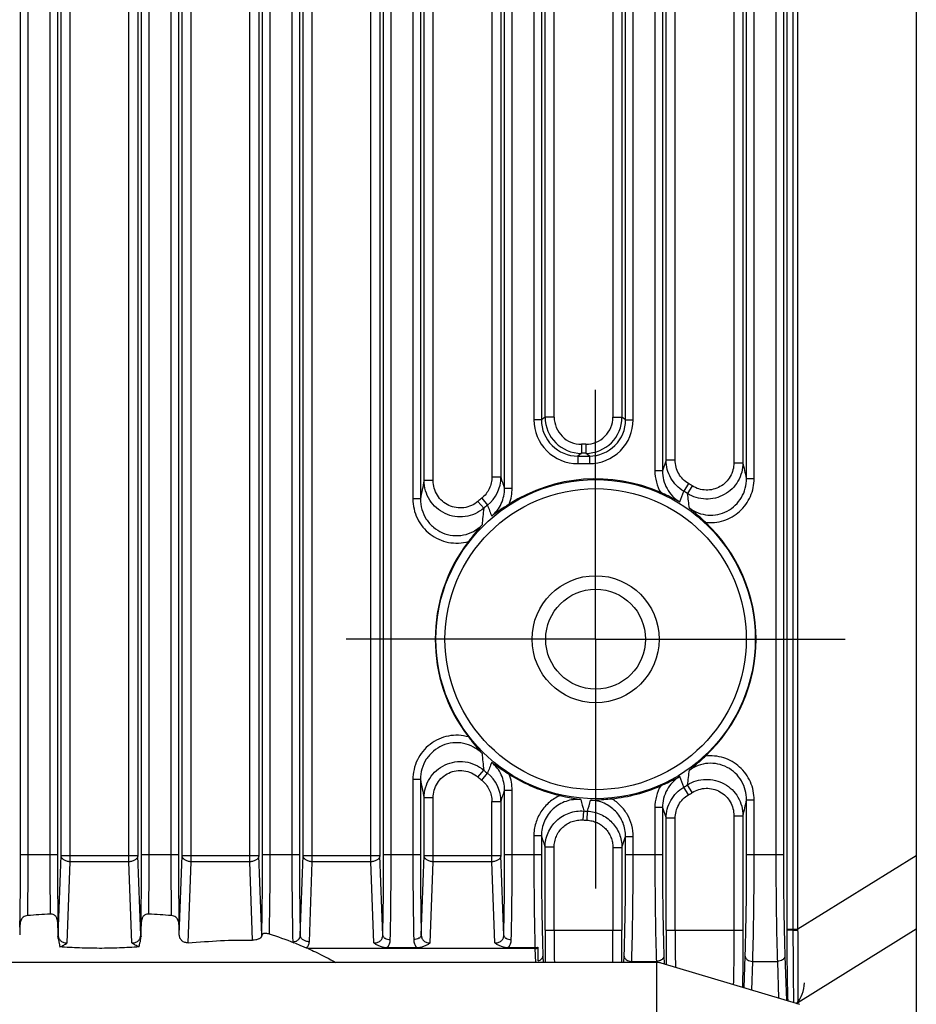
# Model space of a CAD drawing. Header units: millimetres. Extents: x 64 to 504, y 17 to 405.
# Tile 12 of 15: x 473 to 503, y 174 to 206. Entities that reach past the tile are written whole.
import ezdxf

# ---------------------------------------------------------------- set-up
doc = ezdxf.new("R2010")
doc.units = ezdxf.units.MM
doc.header["$LTSCALE"] = 32.67
doc.linetypes.add('CENTER', pattern=[0.6, 0.375, -0.075, 0.075, -0.075])
doc.layers.add('00_COMPONENTS', color=7, linetype='CONTINUOUS')
doc.layers.add('03_ALL_AXES', color=7, linetype='CONTINUOUS')

msp = doc.modelspace()

# ---------------------------------------------------------------- linework, layer by layer
at = {"layer": '00_COMPONENTS', "color": 7}
for p, q in [((502.748, 242.91), (502.748, 166.91)), ((490.14, 175.747), (482.65, 175.747)), ((486.244, 175.773), (485.252, 175.773)), ((490.142, 175.773), (489.252, 175.773)), ((490.248, 175.338), (490.248, 175.79)), ((494.174, 175.29), (457.321, 175.29))]:
    msp.add_line(p, q, dxfattribs=at)
at = {"layer": '00_COMPONENTS', "color": 4}
for p, q in [((498.837, 176.389), (498.837, 237.348)), ((474.777, 178.619), (474.777, 236.026)), ((476.718, 178.619), (476.718, 236.026)), ((478.777, 178.619), (478.777, 236.026)), ((480.718, 178.619), (480.718, 236.026)), ((482.777, 178.619), (482.777, 236.026)), ((484.718, 178.619), (484.718, 236.026)), ((498.683, 176.389), (498.683, 236.029)), ((474.477, 178.831), (474.477, 235.323)), ((477.018, 235.323), (477.018, 178.831)), ((478.477, 178.831), (478.477, 235.323)), ((481.018, 235.323), (481.018, 178.831)), ((482.477, 178.831), (482.477, 235.323)), ((485.018, 235.323), (485.018, 178.831)), ((498.478, 176.389), (498.478, 235.364)), ((473.139, 178.859), (473.139, 229.135)), ((473.389, 178.859), (473.389, 229.135)), ((474.106, 229.135), (474.106, 178.859)), ((474.356, 229.135), (474.356, 178.859)), ((477.139, 178.859), (477.139, 229.135)), ((477.389, 178.859), (477.389, 229.135)), ((478.106, 229.135), (478.106, 178.859)), ((478.356, 229.135), (478.356, 178.859)), ((481.139, 178.859), (481.139, 229.135)), ((481.389, 178.859), (481.389, 229.135)), ((482.106, 229.135), (482.106, 178.859)), ((482.356, 229.135), (482.356, 178.859)), ((485.139, 178.859), (485.139, 229.135)), ((485.389, 178.859), (485.389, 229.135)), ((498.106, 229.135), (498.106, 178.859)), ((498.356, 229.135), (498.356, 178.859)), ((486.106, 219.337), (486.106, 190.622)), ((486.356, 219.337), (486.356, 190.622)), ((489.139, 190.973), (489.139, 218.986)), ((489.389, 190.973), (489.389, 218.986)), ((486.477, 191.228), (486.477, 218.731)), ((486.777, 191.228), (486.777, 218.731)), ((488.718, 218.613), (488.718, 191.346)), ((489.018, 218.613), (489.018, 191.346)), ((497.139, 191.296), (497.139, 218.663)), ((497.389, 191.296), (497.389, 218.663)), ((494.106, 218.409), (494.106, 191.55)), ((494.356, 218.409), (494.356, 191.55)), ((494.477, 191.903), (494.477, 218.056)), ((494.777, 191.903), (494.777, 218.056)), ((496.718, 218.143), (496.718, 191.816)), ((497.018, 218.143), (497.018, 191.816)), ((490.106, 216.724), (490.106, 193.235)), ((490.356, 216.724), (490.356, 193.235)), ((490.477, 193.326), (490.477, 216.633)), ((490.777, 193.326), (490.777, 216.633)), ((492.718, 216.633), (492.718, 193.326)), ((493.018, 216.633), (493.018, 193.326)), ((493.139, 193.235), (493.139, 216.724)), ((493.389, 193.235), (493.389, 216.724)), ((490.356, 193.235), (490.106, 193.235)), ((490.477, 193.326), (490.356, 193.235)), ((490.777, 193.326), (490.477, 193.326)), ((492.718, 193.326), (493.018, 193.326)), ((493.139, 193.235), (493.018, 193.326)), ((493.139, 193.235), (493.389, 193.235)), ((491.677, 192.127), (491.556, 192.036)), ((491.819, 192.427), (491.677, 192.427)), ((491.677, 192.427), (491.677, 192.127)), ((491.819, 192.127), (491.677, 192.127)), ((491.819, 192.427), (491.819, 192.127)), ((491.94, 192.036), (491.819, 192.127)), ((491.556, 192.036), (491.94, 192.036)), ((491.556, 192.036), (491.556, 191.786)), ((491.94, 192.036), (491.94, 191.786)), ((494.477, 191.903), (494.356, 191.55)), ((494.777, 191.903), (494.477, 191.903)), ((496.718, 191.816), (497.018, 191.816)), ((491.556, 191.786), (491.94, 191.786)), ((494.356, 191.55), (494.106, 191.55)), ((486.777, 191.228), (486.477, 191.228)), ((488.718, 191.346), (489.018, 191.346)), ((497.139, 191.296), (497.389, 191.296)), ((489.139, 190.973), (489.389, 190.973)), ((495.216, 191.128), (495.063, 190.871)), ((495.344, 191.049), (495.185, 190.797)), ((486.356, 190.622), (486.106, 190.622)), ((488.256, 190.537), (488.449, 190.31)), ((488.383, 190.643), (488.571, 190.411)), ((488.256, 181.422), (488.449, 181.649)), ((488.383, 181.316), (488.571, 181.548)), ((486.356, 181.337), (486.106, 181.337)), ((486.106, 181.337), (486.106, 178.859)), ((486.356, 181.337), (486.356, 178.859)), ((495.216, 180.832), (495.063, 181.088)), ((495.344, 180.91), (495.185, 181.162)), ((486.777, 180.731), (486.477, 180.731)), ((486.477, 178.831), (486.477, 180.731)), ((486.777, 178.619), (486.777, 180.731)), ((489.139, 180.986), (489.389, 180.986)), ((489.139, 178.859), (489.139, 180.986)), ((489.389, 178.859), (489.389, 180.986)), ((488.718, 180.613), (489.018, 180.613)), ((488.718, 178.619), (488.718, 180.613)), ((489.018, 180.613), (489.018, 178.831)), ((494.356, 180.409), (494.106, 180.409)), ((494.106, 180.409), (494.106, 178.859)), ((494.356, 180.409), (494.356, 178.859)), ((494.356, 180.409), (494.477, 180.056)), ((497.139, 180.663), (497.389, 180.663)), ((497.139, 178.859), (497.139, 180.663)), ((497.389, 178.859), (497.389, 180.663)), ((491.736, 180.001), (491.756, 180.298)), ((491.864, 179.993), (491.878, 180.291)), ((496.718, 180.143), (497.018, 180.143)), ((496.718, 180.143), (496.718, 176.359)), ((497.018, 180.143), (497.018, 176.359)), ((494.777, 180.056), (494.477, 180.056)), ((494.477, 176.359), (494.477, 180.056)), ((494.777, 176.359), (494.777, 180.056)), ((490.356, 179.476), (490.106, 179.476)), ((490.106, 179.476), (490.106, 178.859)), ((490.356, 179.476), (490.356, 178.859)), ((493.018, 179.093), (493.139, 179.453)), ((493.139, 179.453), (493.389, 179.453)), ((493.139, 178.859), (493.139, 179.453)), ((493.389, 178.859), (493.389, 179.453)), ((490.777, 179.101), (490.477, 179.101)), ((490.477, 176.359), (490.477, 179.101)), ((490.777, 176.359), (490.777, 179.101)), ((473.139, 178.859), (474.356, 178.859)), ((474.385, 176.186), (474.477, 178.831)), ((474.477, 178.831), (477.018, 178.831)), ((477.111, 176.186), (477.018, 178.831)), ((477.139, 178.859), (478.356, 178.859)), ((478.385, 176.198), (478.477, 178.831)), ((478.477, 178.831), (481.018, 178.831)), ((481.111, 176.186), (481.018, 178.831)), ((481.139, 178.859), (482.356, 178.859)), ((482.385, 176.186), (482.477, 178.831)), ((482.477, 178.831), (485.018, 178.831)), ((485.111, 176.186), (485.018, 178.831)), ((485.139, 178.859), (486.356, 178.859)), ((486.385, 176.186), (486.477, 178.831)), ((486.477, 178.831), (489.018, 178.831)), ((489.111, 176.186), (489.018, 178.831)), ((489.139, 178.859), (490.356, 178.859)), ((492.718, 179.093), (493.018, 179.093)), ((492.718, 179.093), (492.718, 176.359)), ((493.018, 179.093), (493.018, 176.359)), ((493.139, 178.859), (494.356, 178.859)), ((497.139, 178.859), (498.356, 178.859)), ((502.748, 178.819), (498.837, 176.389)), ((474.683, 175.933), (474.777, 178.619)), ((476.718, 178.619), (474.777, 178.619)), ((476.812, 175.933), (476.718, 178.619)), ((478.684, 175.938), (478.777, 178.619)), ((480.718, 178.619), (478.777, 178.619)), ((480.809, 176.027), (480.718, 178.619)), ((482.685, 175.974), (482.777, 178.619)), ((484.718, 178.619), (482.777, 178.619)), ((484.812, 175.933), (484.718, 178.619)), ((486.683, 175.933), (486.777, 178.619)), ((488.718, 178.619), (486.777, 178.619)), ((488.812, 175.933), (488.718, 178.619)), ((490.477, 176.359), (493.018, 176.359)), ((494.477, 176.359), (497.018, 176.359)), ((498.478, 176.389), (498.837, 176.389)), ((498.478, 176.358), (498.478, 176.389)), ((498.683, 176.359), (498.837, 176.358)), ((502.748, 176.388), (498.837, 173.958)), ((490.14, 175.747), (490.156, 175.29)), ((490.405, 175.501), (490.412, 175.29)), ((493.083, 175.29), (493.091, 175.501)), ((493.339, 175.29), (493.341, 175.324)), ((493.341, 175.324), (494.155, 175.324)), ((494.155, 175.324), (494.156, 175.29)), ((494.174, 158.343), (494.174, 175.29)), ((494.405, 175.501), (494.414, 175.241)), ((497.054, 174.449), (497.091, 175.501)), ((497.307, 174.373), (497.341, 175.324)), ((497.341, 175.324), (498.155, 175.324)), ((498.155, 175.324), (498.197, 174.106)), ((498.405, 175.501), (498.456, 174.028)), ((498.837, 173.914), (498.837, 173.958))]:
    msp.add_line(p, q, dxfattribs=at)
at = {"layer": '00_COMPONENTS', "color": 7}
for points in [[(494.318, 175.269), (494.313, 175.271), (494.294, 175.276), (494.275, 175.28), (494.256, 175.284), (494.237, 175.286), (494.218, 175.289), (494.199, 175.29), (494.18, 175.29), (494.174, 175.29)], [(498.895, 173.896), (494.318, 175.269)]]:
    msp.add_lwpolyline(points, dxfattribs=at)
at = {"layer": '00_COMPONENTS', "color": 4}
for radius in [5.278, 4.98]:
    msp.add_circle((492.148, 185.98), radius, dxfattribs=at)
at = {"layer": '00_COMPONENTS', "color": 7}
for radius in [2.1, 1.65]:
    msp.add_circle((492.148, 185.98), radius, dxfattribs=at)
at = {"layer": '00_COMPONENTS', "color": 4}
for centre, radius, start, end in [((491.555, 193.235), 1.449, 179.9981, 270.0189), ((491.555, 193.235), 1.199, 179.9864, 270.0377), ((491.677, 193.326), 1.2, 180.0121, 269.9964), ((491.677, 193.326), 0.899, 179.9981, 270.0189), ((491.819, 193.326), 1.2, 270.0036, 359.9879), ((491.819, 193.326), 0.899, 269.9811, 0.0019), ((491.94, 193.235), 1.449, 269.9811, 0.0019), ((491.94, 193.235), 1.199, 269.9623, 0.0136), ((452.709, 181.219), 45.558, 12.7786, 13.4501), ((495.565, 191.55), 1.459, 179.981, 209.7096), ((524.775, 183.256), 39.118, 168.2408, 169.1458), ((487.816, 191.346), 1.202, 308.8892, 359.9827), ((372.164, 153.153), 122.937, 17.91711, 18.09974), ((487.927, 190.973), 1.462, 338.9092, 0.0095), ((386.835, 232.371), 115.912, 338.83564, 339.02071), ((492.148, 185.98), 5.695, 57.7724, 59.2037), ((492.148, 185.98), 5.993, 57.7724, 59.2037), ((492.148, 185.98), 5.993, 128.9122, 130.4983), ((468.258, 187.007), 27.192, 6.9757, 8.011), ((516.744, 187.152), 28.471, 173.6319, 174.7501), ((492.148, 185.98), 5.695, 128.9122, 130.4983), ((582.362, 227.274), 100.775, 201.4569, 201.67722), ((516.535, 184.786), 28.26, 185.2458, 186.3723), ((584.453, 143.858), 103.024, 158.32518, 158.5407), ((492.148, 185.98), 5.993, 229.5017, 231.0878), ((492.148, 185.98), 5.695, 229.5017, 231.0878), ((487.816, 180.613), 1.202, 0.0173, 51.1108), ((487.927, 180.986), 1.462, 359.9905, 21.0908), ((386.839, 139.589), 115.908, 20.97929, 21.16437), ((467.872, 185.003), 27.582, 351.9963, 353.017), ((523.967, 188.542), 38.295, 190.8444, 191.769), ((495.565, 180.41), 1.459, 150.2904, 180.019), ((492.148, 185.98), 5.695, 300.7963, 302.2276), ((368.463, 220.009), 126.829, 341.90306, 342.08009), ((492.148, 185.98), 5.993, 300.7963, 302.2276), ((532.874, 190.894), 42.461, 193.9243, 194.4496), ((434.667, 196.68), 59.512, 344.01471, 344.37978), ((451.736, 190.967), 46.558, 346.5571, 347.2142), ((492.148, 185.98), 5.695, 266.0596, 267.2819), ((492.148, 185.98), 5.993, 266.0596, 267.2819), ((631.055, 224.671), 147.78, 197.80794, 197.96089), ((480.848, 176.19), 0.263, 352.8213, 359.0569), ((481.192, 176.19), 0.0814, 182.9747, 191.8618), ((594.266, 176.345), 103.788, 179.99215, 180.58226), ((578.052, 176.343), 87.275, 179.98895, 180.69071), ((403.288, 176.355), 89.431, 359.31774, 0.00259), ((387.074, 176.356), 105.944, 359.42376, 0.00184), ((597.568, 176.342), 103.091, 179.99039, 180.62381), ((580.385, 176.333), 85.608, 179.98266, 180.80607), ((487.154, 176.389), 11.529, 359.8476, 360), ((493.038, 176.341), 5.799, 0.1649, 0.4761), ((495.865, 173.992), 2.972, 359.335, 359.7697)]:
    msp.add_arc(centre, radius, start, end, dxfattribs=at)
at = {"layer": '00_COMPONENTS', "color": 7}
for centre, radius, start, end in [((492.148, 185.98), 5.303, 66.0756, 122.5958), ((492.148, 185.98), 5.303, 313.177, 46.823), ((492.148, 185.98), 5.303, 142.4173, 217.5827), ((492.148, 185.98), 5.303, 237.4042, 257.2108), ((492.148, 185.98), 5.303, 275.75, 293.9244), ((475.252, 154.373), 22.543, 92.8781, 94.7754), ((476.244, 154.373), 22.543, 85.2246, 87.1219), ((498.512, 175.692), 25.407, 178.2851, 178.8596), ((454.688, 175.735), 23.702, 1.1198, 1.7355), ((477.547, 164.117), 12.694, 68.56, 72.4991), ((481.584, 172.736), 3.194, 70.4936, 71.5495), ((498.048, 174.61), 1, 317.2068, 360)]:
    msp.add_arc(centre, radius, start, end, dxfattribs=at)
msp.add_ellipse((490.14, 175.924), major_axis=(0.25, 0), ratio=0.706891, start_param=-1.570796, end_param=-1.12586, dxfattribs=at)
at = {"layer": '00_COMPONENTS', "color": 4}
for points, knots in [([(495.063, 190.871), (494.975, 190.924), (494.81, 191.053), (494.622, 191.303), (494.504, 191.593), (494.477, 191.8), (494.477, 191.903)], [0, 0, 0, 0, 0.250025, 0.500035, 0.750025, 1, 1, 1, 1]), ([(495.216, 191.128), (495.15, 191.167), (495.026, 191.264), (494.885, 191.452), (494.797, 191.67), (494.777, 191.825), (494.777, 191.903)], [0, 0, 0, 0, 0.249992, 0.499988, 0.74999, 1, 1, 1, 1]), ([(497.018, 191.816), (497.018, 191.71), (496.99, 191.496), (496.865, 191.199), (496.667, 190.945), (496.409, 190.752), (496.109, 190.634), (495.788, 190.6), (495.47, 190.651), (495.275, 190.741), (495.185, 190.797)], [0, 0, 0, 0, 0.124961, 0.249937, 0.374933, 0.499945, 0.624967, 0.749989, 0.875002, 1, 1, 1, 1]), ([(496.718, 191.816), (496.718, 191.736), (496.697, 191.576), (496.605, 191.352), (496.457, 191.161), (496.263, 191.015), (496.038, 190.926), (495.797, 190.9), (495.558, 190.939), (495.411, 191.007), (495.344, 191.049)], [0, 0, 0, 0, 0.125012, 0.250019, 0.375021, 0.500017, 0.625009, 0.750002, 0.874997, 1, 1, 1, 1]), ([(494.356, 191.55), (494.356, 191.448), (494.382, 191.243), (494.497, 190.955), (494.68, 190.705), (494.842, 190.575), (494.929, 190.522)], [0, 0, 0, 0, 0.249991, 0.499988, 0.749991, 1, 1, 1, 1]), ([(488.449, 190.31), (488.363, 190.237), (488.168, 190.114), (487.837, 190.02), (487.493, 190.022), (487.163, 190.122), (486.875, 190.311), (486.651, 190.573), (486.51, 190.887), (486.477, 191.115), (486.477, 191.228)], [0, 0, 0, 0, 0.124988, 0.25, 0.375027, 0.500058, 0.625077, 0.750074, 0.875047, 1, 1, 1, 1]), ([(488.256, 190.537), (488.191, 190.482), (488.045, 190.389), (487.796, 190.317), (487.537, 190.318), (487.289, 190.394), (487.073, 190.537), (486.906, 190.735), (486.801, 190.972), (486.777, 191.143), (486.777, 191.228)], [0, 0, 0, 0, 0.125005, 0.25, 0.374989, 0.499976, 0.624969, 0.74997, 0.87498, 1, 1, 1, 1]), ([(488.718, 191.346), (488.718, 191.279), (488.703, 191.145), (488.637, 190.953), (488.531, 190.781), (488.435, 190.685), (488.383, 190.643)], [0, 0, 0, 0, 0.250004, 0.500003, 0.749999, 1, 1, 1, 1]), ([(495.249, 190.31), (495.338, 190.246), (495.534, 190.142), (495.859, 190.071), (496.191, 190.093), (496.504, 190.205), (496.774, 190.4), (496.981, 190.66), (497.11, 190.966), (497.139, 191.186), (497.139, 191.296)], [0, 0, 0, 0, 0.124997, 0.250001, 0.375008, 0.500015, 0.62502, 0.750019, 0.875011, 1, 1, 1, 1]), ([(495.776, 189.846), (495.877, 189.834), (496.083, 189.832), (496.385, 189.894), (496.666, 190.018), (496.916, 190.199), (497.121, 190.429), (497.274, 190.696), (497.368, 190.989), (497.389, 191.194), (497.389, 191.296)], [0, 0, 0, 0, 0.124995, 0.249989, 0.374983, 0.49998, 0.62498, 0.749983, 0.874989, 1, 1, 1, 1]), ([(488.713, 190.05), (488.78, 190.107), (488.901, 190.234), (489.037, 190.461), (489.121, 190.711), (489.139, 190.886), (489.139, 190.973)], [0, 0, 0, 0, 0.250012, 0.500015, 0.750011, 1, 1, 1, 1]), ([(486.106, 190.622), (486.106, 190.51), (486.132, 190.286), (486.243, 189.968), (486.425, 189.682), (486.666, 189.446), (486.956, 189.271), (487.278, 189.17), (487.616, 189.146), (487.838, 189.183), (487.946, 189.214)], [0, 0, 0, 0, 0.125015, 0.250026, 0.375031, 0.50003, 0.625024, 0.750015, 0.875006, 1, 1, 1, 1]), ([(486.356, 190.622), (486.356, 190.504), (486.389, 190.268), (486.537, 189.942), (486.772, 189.671), (487.076, 189.482), (487.423, 189.392), (487.782, 189.409), (488.118, 189.531), (488.31, 189.674), (488.393, 189.757)], [0, 0, 0, 0, 0.124988, 0.249982, 0.374982, 0.499988, 0.624996, 0.750004, 0.875008, 1, 1, 1, 1]), ([(487.946, 182.746), (487.838, 182.777), (487.616, 182.814), (487.278, 182.79), (486.956, 182.688), (486.666, 182.513), (486.425, 182.277), (486.243, 181.992), (486.132, 181.673), (486.106, 181.449), (486.106, 181.337)], [0, 0, 0, 0, 0.124993, 0.249984, 0.374975, 0.499969, 0.624968, 0.749973, 0.874984, 1, 1, 1, 1]), ([(488.393, 182.202), (488.31, 182.285), (488.118, 182.429), (487.782, 182.55), (487.423, 182.568), (487.076, 182.477), (486.772, 182.288), (486.537, 182.017), (486.389, 181.692), (486.356, 181.455), (486.356, 181.337)], [0, 0, 0, 0, 0.124995, 0.249997, 0.375004, 0.500012, 0.625018, 0.750018, 0.875012, 1, 1, 1, 1]), ([(497.389, 180.663), (497.389, 180.765), (497.368, 180.97), (497.274, 181.263), (497.121, 181.53), (496.916, 181.76), (496.666, 181.941), (496.385, 182.066), (496.083, 182.127), (495.877, 182.125), (495.776, 182.113)], [0, 0, 0, 0, 0.125009, 0.250016, 0.375019, 0.500018, 0.625015, 0.75001, 0.875005, 1, 1, 1, 1]), ([(486.477, 180.731), (486.477, 180.844), (486.51, 181.072), (486.651, 181.386), (486.875, 181.648), (487.163, 181.837), (487.493, 181.937), (487.837, 181.94), (488.168, 181.845), (488.363, 181.722), (488.449, 181.649)], [0, 0, 0, 0, 0.124952, 0.249924, 0.374921, 0.49994, 0.62497, 0.749998, 0.87501, 1, 1, 1, 1]), ([(489.139, 180.986), (489.139, 181.073), (489.121, 181.248), (489.037, 181.498), (488.901, 181.725), (488.78, 181.853), (488.713, 181.909)], [0, 0, 0, 0, 0.249988, 0.499984, 0.749989, 1, 1, 1, 1]), ([(497.139, 180.663), (497.139, 180.773), (497.11, 180.993), (496.981, 181.299), (496.774, 181.559), (496.504, 181.754), (496.191, 181.866), (495.859, 181.888), (495.534, 181.818), (495.338, 181.713), (495.249, 181.649)], [0, 0, 0, 0, 0.124988, 0.24998, 0.374979, 0.499984, 0.624992, 0.749999, 0.875004, 1, 1, 1, 1]), ([(486.777, 180.731), (486.777, 180.816), (486.801, 180.988), (486.906, 181.224), (487.073, 181.422), (487.289, 181.565), (487.537, 181.641), (487.796, 181.642), (488.045, 181.57), (488.191, 181.478), (488.256, 181.422)], [0, 0, 0, 0, 0.125018, 0.250028, 0.375029, 0.500021, 0.625009, 0.749998, 0.874993, 1, 1, 1, 1]), ([(494.929, 181.437), (494.842, 181.384), (494.68, 181.254), (494.497, 181.004), (494.382, 180.717), (494.356, 180.511), (494.356, 180.409)], [0, 0, 0, 0, 0.250008, 0.500009, 0.750004, 1, 1, 1, 1]), ([(488.383, 181.316), (488.435, 181.274), (488.531, 181.178), (488.637, 181.006), (488.703, 180.815), (488.718, 180.68), (488.718, 180.613)], [0, 0, 0, 0, 0.249993, 0.499988, 0.749988, 1, 1, 1, 1]), ([(494.477, 180.056), (494.477, 180.159), (494.504, 180.367), (494.622, 180.656), (494.81, 180.906), (494.975, 181.035), (495.063, 181.088)], [0, 0, 0, 0, 0.249973, 0.499963, 0.749972, 1, 1, 1, 1]), ([(495.185, 181.162), (495.275, 181.219), (495.47, 181.308), (495.788, 181.359), (496.109, 181.325), (496.409, 181.207), (496.667, 181.014), (496.865, 180.76), (496.99, 180.463), (497.018, 180.25), (497.018, 180.143)], [0, 0, 0, 0, 0.124996, 0.250009, 0.375032, 0.500054, 0.625066, 0.750061, 0.875038, 1, 1, 1, 1]), ([(495.344, 180.91), (495.411, 180.952), (495.558, 181.02), (495.797, 181.059), (496.038, 181.033), (496.263, 180.944), (496.457, 180.799), (496.605, 180.607), (496.697, 180.384), (496.718, 180.223), (496.718, 180.143)], [0, 0, 0, 0, 0.125001, 0.249997, 0.374989, 0.499982, 0.624978, 0.749979, 0.874987, 1, 1, 1, 1]), ([(490.974, 180.809), (490.91, 180.781), (490.785, 180.715), (490.615, 180.59), (490.465, 180.443), (490.337, 180.275), (490.236, 180.09), (490.161, 179.893), (490.116, 179.687), (490.106, 179.546), (490.106, 179.476)], [0, 0, 0, 0, 0.124998, 0.249996, 0.374994, 0.499993, 0.624992, 0.749992, 0.874994, 1, 1, 1, 1]), ([(494.777, 180.056), (494.777, 180.134), (494.797, 180.289), (494.885, 180.507), (495.026, 180.695), (495.15, 180.792), (495.216, 180.832)], [0, 0, 0, 0, 0.250007, 0.500009, 0.750006, 1, 1, 1, 1]), ([(491.661, 180.676), (491.578, 180.683), (491.411, 180.681), (491.166, 180.626), (490.939, 180.521), (490.737, 180.372), (490.572, 180.183), (490.449, 179.965), (490.373, 179.726), (490.356, 179.559), (490.356, 179.476)], [0, 0, 0, 0, 0.125004, 0.25001, 0.375016, 0.50002, 0.62502, 0.750016, 0.875008, 1, 1, 1, 1]), ([(493.139, 179.453), (493.139, 179.53), (493.125, 179.684), (493.06, 179.906), (492.953, 180.113), (492.81, 180.295), (492.634, 180.446), (492.432, 180.561), (492.211, 180.634), (492.058, 180.654), (491.981, 180.656)], [0, 0, 0, 0, 0.124988, 0.249981, 0.374977, 0.499977, 0.624981, 0.749987, 0.874995, 1, 1, 1, 1]), ([(493.389, 179.453), (493.389, 179.578), (493.357, 179.829), (493.214, 180.18), (492.986, 180.483), (492.787, 180.64), (492.679, 180.704)], [0, 0, 0, 0, 0.250009, 0.500012, 0.750008, 1, 1, 1, 1]), ([(490.477, 179.101), (490.477, 179.183), (490.494, 179.347), (490.569, 179.582), (490.689, 179.797), (490.851, 179.983), (491.048, 180.133), (491.27, 180.239), (491.51, 180.298), (491.675, 180.304), (491.756, 180.298)], [0, 0, 0, 0, 0.124976, 0.249959, 0.374952, 0.499953, 0.624961, 0.749973, 0.874987, 1, 1, 1, 1]), ([(491.878, 180.291), (491.954, 180.288), (492.105, 180.266), (492.322, 180.19), (492.52, 180.076), (492.693, 179.925), (492.834, 179.745), (492.939, 179.541), (493.004, 179.321), (493.018, 179.169), (493.018, 179.093)], [0, 0, 0, 0, 0.125012, 0.250025, 0.375037, 0.500044, 0.625044, 0.750037, 0.875022, 1, 1, 1, 1]), ([(490.777, 179.101), (490.777, 179.162), (490.79, 179.285), (490.845, 179.462), (490.935, 179.624), (491.057, 179.764), (491.204, 179.877), (491.371, 179.957), (491.551, 180.001), (491.675, 180.005), (491.736, 180.001)], [0, 0, 0, 0, 0.125004, 0.250006, 0.375007, 0.500006, 0.625004, 0.750001, 0.874998, 1, 1, 1, 1]), ([(491.864, 179.993), (491.92, 179.991), (492.034, 179.974), (492.197, 179.918), (492.346, 179.831), (492.475, 179.718), (492.581, 179.582), (492.659, 179.429), (492.708, 179.264), (492.718, 179.15), (492.718, 179.093)], [0, 0, 0, 0, 0.124998, 0.249996, 0.374995, 0.499994, 0.624993, 0.749994, 0.874996, 1, 1, 1, 1]), ([(473.116, 176.453), (473.124, 176.839), (473.136, 177.641), (473.139, 178.444), (473.139, 178.859)], [0, 0, 0, 0, 0.481828, 1, 1, 1, 1]), ([(473.375, 176.837), (473.377, 176.999), (473.386, 177.673), (473.389, 178.347), (473.389, 178.859)], [0, 0, 0, 0, 0.240373, 1, 1, 1, 1]), ([(474.106, 178.859), (474.106, 178.691), (474.107, 178.033), (474.113, 177.376), (474.12, 176.887)], [0, 0, 0, 0, 0.256547, 1, 1, 1, 1]), ([(474.356, 178.859), (474.356, 178.393), (474.361, 177.502), (474.375, 176.61), (474.385, 176.186)], [0, 0, 0, 0, 0.523192, 1, 1, 1, 1]), ([(474.777, 178.619), (474.739, 178.619), (474.665, 178.631), (474.582, 178.669), (474.53, 178.713), (474.501, 178.749), (474.483, 178.789), (474.478, 178.817), (474.477, 178.831)], [0, 0, 0, 0, 0.285445, 0.5522, 0.674745, 0.789246, 0.896839, 1, 1, 1, 1]), ([(477.018, 178.831), (477.018, 178.817), (477.013, 178.789), (476.994, 178.749), (476.966, 178.713), (476.914, 178.669), (476.83, 178.631), (476.756, 178.619), (476.718, 178.619)], [0, 0, 0, 0, 0.103161, 0.210754, 0.325255, 0.4478, 0.714555, 1, 1, 1, 1]), ([(477.111, 176.186), (477.121, 176.61), (477.135, 177.502), (477.139, 178.393), (477.139, 178.859)], [0, 0, 0, 0, 0.476804, 1, 1, 1, 1]), ([(477.376, 176.887), (477.378, 177.045), (477.386, 177.703), (477.389, 178.36), (477.389, 178.859)], [0, 0, 0, 0, 0.240876, 1, 1, 1, 1]), ([(478.106, 178.859), (478.106, 178.686), (478.107, 178.012), (478.113, 177.338), (478.12, 176.837)], [0, 0, 0, 0, 0.256909, 1, 1, 1, 1]), ([(478.356, 178.859), (478.356, 178.444), (478.36, 177.641), (478.371, 176.839), (478.379, 176.453)], [0, 0, 0, 0, 0.518167, 1, 1, 1, 1]), ([(478.777, 178.619), (478.739, 178.619), (478.665, 178.631), (478.582, 178.669), (478.53, 178.713), (478.501, 178.749), (478.483, 178.789), (478.478, 178.817), (478.477, 178.831)], [0, 0, 0, 0, 0.285445, 0.5522, 0.674745, 0.789246, 0.896839, 1, 1, 1, 1]), ([(481.018, 178.831), (481.018, 178.817), (481.013, 178.789), (480.994, 178.749), (480.966, 178.713), (480.914, 178.669), (480.83, 178.631), (480.756, 178.619), (480.718, 178.619)], [0, 0, 0, 0, 0.103161, 0.210754, 0.325255, 0.4478, 0.714555, 1, 1, 1, 1]), ([(481.111, 176.186), (481.121, 176.61), (481.135, 177.502), (481.139, 178.393), (481.139, 178.859)], [0, 0, 0, 0, 0.476802, 1, 1, 1, 1]), ([(481.364, 176.224), (481.373, 176.646), (481.385, 177.524), (481.389, 178.403), (481.389, 178.859)], [0, 0, 0, 0, 0.480102, 1, 1, 1, 1]), ([(482.106, 178.859), (482.106, 178.355), (482.111, 177.393), (482.126, 176.432), (482.137, 175.975)], [0, 0, 0, 0, 0.524595, 1, 1, 1, 1]), ([(482.356, 178.859), (482.356, 178.393), (482.361, 177.502), (482.375, 176.61), (482.385, 176.186)], [0, 0, 0, 0, 0.523198, 1, 1, 1, 1]), ([(482.777, 178.619), (482.739, 178.619), (482.665, 178.631), (482.582, 178.669), (482.53, 178.713), (482.501, 178.749), (482.483, 178.789), (482.478, 178.817), (482.477, 178.831)], [0, 0, 0, 0, 0.285445, 0.5522, 0.674745, 0.789246, 0.896839, 1, 1, 1, 1]), ([(485.018, 178.831), (485.018, 178.817), (485.013, 178.789), (484.994, 178.749), (484.966, 178.713), (484.914, 178.669), (484.83, 178.631), (484.756, 178.619), (484.718, 178.619)], [0, 0, 0, 0, 0.103161, 0.210754, 0.325255, 0.4478, 0.714555, 1, 1, 1, 1]), ([(485.111, 176.186), (485.121, 176.61), (485.135, 177.502), (485.139, 178.393), (485.139, 178.859)], [0, 0, 0, 0, 0.4768, 1, 1, 1, 1]), ([(485.36, 176.045), (485.37, 176.492), (485.385, 177.43), (485.389, 178.368), (485.389, 178.859)], [0, 0, 0, 0, 0.4768, 1, 1, 1, 1]), ([(486.106, 178.859), (486.106, 178.368), (486.111, 177.43), (486.125, 176.492), (486.135, 176.045)], [0, 0, 0, 0, 0.523197, 1, 1, 1, 1]), ([(486.356, 178.859), (486.356, 178.393), (486.361, 177.502), (486.375, 176.61), (486.385, 176.186)], [0, 0, 0, 0, 0.523196, 1, 1, 1, 1]), ([(486.777, 178.619), (486.739, 178.619), (486.665, 178.631), (486.582, 178.669), (486.53, 178.713), (486.501, 178.749), (486.483, 178.789), (486.478, 178.817), (486.477, 178.831)], [0, 0, 0, 0, 0.285445, 0.5522, 0.674745, 0.789246, 0.896839, 1, 1, 1, 1]), ([(489.018, 178.831), (489.018, 178.817), (489.013, 178.789), (488.994, 178.749), (488.966, 178.713), (488.914, 178.669), (488.83, 178.631), (488.756, 178.619), (488.718, 178.619)], [0, 0, 0, 0, 0.103161, 0.210754, 0.325255, 0.4478, 0.714555, 1, 1, 1, 1]), ([(489.111, 176.186), (489.121, 176.61), (489.135, 177.502), (489.139, 178.393), (489.139, 178.859)], [0, 0, 0, 0, 0.4768, 1, 1, 1, 1]), ([(489.36, 176.045), (489.37, 176.492), (489.385, 177.43), (489.389, 178.368), (489.389, 178.859)], [0, 0, 0, 0, 0.4768, 1, 1, 1, 1]), ([(490.106, 178.859), (490.106, 178.315), (490.112, 177.286), (490.129, 176.257), (490.142, 175.773)], [0, 0, 0, 0, 0.528989, 1, 1, 1, 1]), ([(490.356, 178.859), (490.356, 178.253), (490.362, 177.374), (490.382, 176.254), (490.396, 175.74), (490.405, 175.501)], [0, 0, 0, 0, 0.541173, 0.785669, 1, 1, 1, 1]), ([(493.091, 175.501), (493.099, 175.74), (493.113, 176.254), (493.134, 177.374), (493.139, 178.253), (493.139, 178.859)], [0, 0, 0, 0, 0.214331, 0.458826, 1, 1, 1, 1]), ([(493.341, 175.324), (493.349, 175.576), (493.363, 176.117), (493.384, 177.295), (493.389, 178.221), (493.389, 178.859)], [0, 0, 0, 0, 0.214328, 0.458824, 1, 1, 1, 1]), ([(494.106, 178.859), (494.106, 178.221), (494.112, 177.295), (494.132, 176.117), (494.147, 175.576), (494.155, 175.324)], [0, 0, 0, 0, 0.541174, 0.785669, 1, 1, 1, 1]), ([(494.356, 178.859), (494.356, 178.253), (494.362, 177.374), (494.382, 176.254), (494.396, 175.74), (494.405, 175.501)], [0, 0, 0, 0, 0.541171, 0.785667, 1, 1, 1, 1]), ([(497.091, 175.501), (497.099, 175.74), (497.113, 176.254), (497.134, 177.374), (497.139, 178.253), (497.139, 178.859)], [0, 0, 0, 0, 0.214331, 0.458826, 1, 1, 1, 1]), ([(497.341, 175.324), (497.349, 175.576), (497.363, 176.117), (497.384, 177.295), (497.389, 178.221), (497.389, 178.859)], [0, 0, 0, 0, 0.214328, 0.458824, 1, 1, 1, 1]), ([(498.106, 178.859), (498.106, 178.221), (498.112, 177.295), (498.132, 176.117), (498.147, 175.576), (498.155, 175.324)], [0, 0, 0, 0, 0.541174, 0.785669, 1, 1, 1, 1]), ([(498.356, 178.859), (498.356, 178.253), (498.362, 177.374), (498.382, 176.254), (498.396, 175.74), (498.405, 175.501)], [0, 0, 0, 0, 0.541171, 0.785667, 1, 1, 1, 1]), ([(474.385, 176.186), (474.385, 176.183), (474.384, 176.171), (474.38, 176.159), (474.375, 176.151)], [0, 0, 0, 0, 0.243824, 1, 1, 1, 1]), ([(474.385, 176.186), (474.385, 176.168), (474.389, 176.133), (474.406, 176.084), (474.434, 176.039), (474.484, 175.987), (474.569, 175.943), (474.645, 175.933), (474.683, 175.933)], [0, 0, 0, 0, 0.120447, 0.239617, 0.359106, 0.480712, 0.733756, 1, 1, 1, 1]), ([(476.812, 175.933), (476.851, 175.933), (476.927, 175.943), (477.011, 175.987), (477.062, 176.039), (477.089, 176.084), (477.106, 176.133), (477.11, 176.168), (477.111, 176.186)], [0, 0, 0, 0, 0.266244, 0.519288, 0.640894, 0.760383, 0.879553, 1, 1, 1, 1]), ([(477.12, 176.151), (477.119, 176.154), (477.114, 176.165), (477.111, 176.177), (477.111, 176.186)], [0, 0, 0, 0, 0.259147, 1, 1, 1, 1]), ([(482.137, 175.975), (482.169, 175.974), (482.234, 175.984), (482.316, 176.03), (482.371, 176.101), (482.384, 176.158), (482.385, 176.186)], [0, 0, 0, 0, 0.271947, 0.529572, 0.769531, 1, 1, 1, 1]), ([(482.685, 175.974), (482.647, 175.974), (482.573, 175.985), (482.489, 176.024), (482.438, 176.067), (482.409, 176.104), (482.39, 176.144), (482.385, 176.172), (482.385, 176.186)], [0, 0, 0, 0, 0.285444, 0.552199, 0.674745, 0.789246, 0.896838, 1, 1, 1, 1]), ([(484.812, 175.933), (484.851, 175.933), (484.927, 175.943), (485.011, 175.987), (485.062, 176.039), (485.089, 176.084), (485.106, 176.133), (485.11, 176.168), (485.111, 176.186)], [0, 0, 0, 0, 0.266258, 0.519313, 0.640912, 0.760393, 0.879555, 1, 1, 1, 1]), ([(485.111, 176.186), (485.111, 176.176), (485.115, 176.157), (485.131, 176.131), (485.155, 176.107), (485.199, 176.078), (485.269, 176.053), (485.329, 176.045), (485.36, 176.045)], [0, 0, 0, 0, 0.089272, 0.186231, 0.294809, 0.416388, 0.693915, 1, 1, 1, 1]), ([(486.385, 176.186), (486.384, 176.176), (486.38, 176.157), (486.364, 176.131), (486.34, 176.107), (486.296, 176.078), (486.227, 176.053), (486.167, 176.045), (486.135, 176.045)], [0, 0, 0, 0, 0.089272, 0.186231, 0.294809, 0.416389, 0.693915, 1, 1, 1, 1]), ([(486.385, 176.186), (486.385, 176.168), (486.389, 176.133), (486.406, 176.084), (486.434, 176.039), (486.484, 175.987), (486.569, 175.943), (486.645, 175.933), (486.683, 175.933)], [0, 0, 0, 0, 0.120449, 0.239621, 0.35911, 0.480714, 0.733757, 1, 1, 1, 1]), ([(488.812, 175.933), (488.851, 175.933), (488.927, 175.943), (489.011, 175.987), (489.062, 176.039), (489.089, 176.084), (489.106, 176.133), (489.11, 176.168), (489.111, 176.186)], [0, 0, 0, 0, 0.266242, 0.519285, 0.640892, 0.760381, 0.87955, 1, 1, 1, 1]), ([(489.111, 176.186), (489.111, 176.176), (489.115, 176.157), (489.131, 176.131), (489.155, 176.107), (489.199, 176.078), (489.269, 176.053), (489.329, 176.045), (489.36, 176.045)], [0, 0, 0, 0, 0.089272, 0.186231, 0.294809, 0.416388, 0.693915, 1, 1, 1, 1]), ([(496.718, 176.359), (496.718, 176.047), (496.715, 175.446), (496.706, 174.844), (496.699, 174.555)], [0, 0, 0, 0, 0.51891, 1, 1, 1, 1]), ([(497.018, 176.359), (497.018, 176.032), (497.015, 175.401), (497.007, 174.769), (497, 174.465)], [0, 0, 0, 0, 0.517524, 1, 1, 1, 1]), ([(498.683, 176.359), (498.656, 176.359), (498.608, 176.359), (498.551, 176.359), (498.515, 176.359), (498.497, 176.358), (498.486, 176.358), (498.48, 176.358), (498.478, 176.358)], [0, 0, 0, 0, 0.394017, 0.709553, 0.828553, 0.917869, 0.975457, 1, 1, 1, 1]), ([(498.508, 174.012), (498.497, 174.379), (498.483, 175.161), (498.478, 175.943), (498.478, 176.358)], [0, 0, 0, 0, 0.469285, 1, 1, 1, 1]), ([(498.701, 173.954), (498.697, 174.127), (498.693, 174.497), (498.688, 175.078), (498.683, 175.706), (498.682, 176.139), (498.683, 176.359)], [0, 0, 0, 0, 0.215864, 0.460605, 0.725256, 1, 1, 1, 1]), ([(498.837, 173.98), (498.838, 174.151), (498.842, 174.516), (498.844, 175.09), (498.841, 175.712), (498.838, 176.14), (498.837, 176.358)], [0, 0, 0, 0, 0.215686, 0.460246, 0.72483, 1, 1, 1, 1]), ([(482.595, 175.767), (482.621, 175.796), (482.655, 175.845), (482.679, 175.918), (482.684, 175.955), (482.685, 175.974)], [0, 0, 0, 0, 0.516226, 0.760644, 1, 1, 1, 1]), ([(485.252, 175.773), (485.285, 175.81), (485.34, 175.896), (485.359, 175.996), (485.36, 176.045)], [0, 0, 0, 0, 0.505565, 1, 1, 1, 1]), ([(486.135, 176.045), (486.136, 175.996), (486.156, 175.896), (486.21, 175.81), (486.244, 175.773)], [0, 0, 0, 0, 0.494431, 1, 1, 1, 1]), ([(489.252, 175.773), (489.285, 175.81), (489.34, 175.896), (489.359, 175.996), (489.36, 176.045)], [0, 0, 0, 0, 0.50557, 1, 1, 1, 1]), ([(490.248, 175.338), (490.27, 175.345), (490.31, 175.362), (490.361, 175.4), (490.395, 175.447), (490.404, 175.483), (490.405, 175.501)], [0, 0, 0, 0, 0.284563, 0.545933, 0.782084, 1, 1, 1, 1]), ([(493.091, 175.501), (493.091, 175.489), (493.095, 175.466), (493.111, 175.432), (493.135, 175.402), (493.178, 175.366), (493.247, 175.334), (493.309, 175.324), (493.341, 175.324)], [0, 0, 0, 0, 0.103162, 0.210754, 0.325255, 0.447801, 0.714556, 1, 1, 1, 1]), ([(494.405, 175.501), (494.404, 175.489), (494.4, 175.466), (494.385, 175.432), (494.361, 175.402), (494.318, 175.366), (494.248, 175.334), (494.187, 175.324), (494.155, 175.324)], [0, 0, 0, 0, 0.103162, 0.210754, 0.325255, 0.447801, 0.714556, 1, 1, 1, 1]), ([(497.091, 175.501), (497.091, 175.489), (497.095, 175.466), (497.111, 175.432), (497.135, 175.402), (497.178, 175.366), (497.247, 175.334), (497.309, 175.324), (497.341, 175.324)], [0, 0, 0, 0, 0.103162, 0.210754, 0.325255, 0.447801, 0.714556, 1, 1, 1, 1]), ([(498.405, 175.501), (498.404, 175.489), (498.4, 175.466), (498.385, 175.432), (498.361, 175.402), (498.318, 175.366), (498.248, 175.334), (498.187, 175.324), (498.155, 175.324)], [0, 0, 0, 0, 0.103162, 0.210754, 0.325255, 0.447801, 0.714556, 1, 1, 1, 1]), ([(498.775, 173.932), (498.781, 173.936), (498.803, 173.949), (498.824, 173.966), (498.837, 173.98)], [0, 0, 0, 0, 0.260048, 1, 1, 1, 1]), ([(498.799, 173.925), (498.802, 173.928), (498.816, 173.937), (498.828, 173.949), (498.837, 173.958)], [0, 0, 0, 0, 0.256661, 1, 1, 1, 1])]:
    msp.add_open_spline(points, degree=3, knots=knots, dxfattribs=at)
at = {"layer": '00_COMPONENTS', "color": 7}
for points, knots in [([(494.929, 190.522), (494.88, 190.548), (494.673, 190.657), (494.461, 190.754), (494.298, 190.827)], [0, 0, 0, 0, 0.238481, 1, 1, 1, 1]), ([(489.291, 190.447), (489.239, 190.414), (489.043, 190.287), (488.851, 190.154), (488.713, 190.05)], [0, 0, 0, 0, 0.262687, 1, 1, 1, 1]), ([(495.776, 189.846), (495.688, 189.929), (495.516, 190.088), (495.337, 190.239), (495.249, 190.31)], [0, 0, 0, 0, 0.516579, 1, 1, 1, 1]), ([(488.393, 189.757), (488.317, 189.673), (488.164, 189.495), (488.02, 189.31), (487.946, 189.214)], [0, 0, 0, 0, 0.483555, 1, 1, 1, 1]), ([(487.946, 182.746), (488.02, 182.649), (488.164, 182.465), (488.317, 182.286), (488.393, 182.202)], [0, 0, 0, 0, 0.516446, 1, 1, 1, 1]), ([(495.249, 181.649), (495.337, 181.72), (495.516, 181.871), (495.688, 182.03), (495.776, 182.113)], [0, 0, 0, 0, 0.483421, 1, 1, 1, 1]), ([(488.713, 181.909), (488.758, 181.875), (488.946, 181.737), (489.141, 181.608), (489.291, 181.512)], [0, 0, 0, 0, 0.238492, 1, 1, 1, 1]), ([(494.298, 181.133), (494.354, 181.157), (494.567, 181.253), (494.777, 181.355), (494.929, 181.437)], [0, 0, 0, 0, 0.262707, 1, 1, 1, 1]), ([(490.974, 180.809), (491.034, 180.795), (491.261, 180.744), (491.491, 180.701), (491.661, 180.676)], [0, 0, 0, 0, 0.262717, 1, 1, 1, 1]), ([(491.981, 180.656), (492.037, 180.657), (492.27, 180.666), (492.502, 180.686), (492.679, 180.704)], [0, 0, 0, 0, 0.238493, 1, 1, 1, 1]), ([(473.375, 176.837), (473.347, 176.835), (473.295, 176.824), (473.229, 176.79), (473.182, 176.745), (473.152, 176.694), (473.134, 176.638), (473.124, 176.58), (473.119, 176.517), (473.117, 176.475), (473.116, 176.453)], [0, 0, 0, 0, 0.163687, 0.302726, 0.42143, 0.531227, 0.640686, 0.75432, 0.873941, 1, 1, 1, 1]), ([(474.375, 176.151), (474.378, 176.192), (474.379, 176.274), (474.378, 176.393), (474.374, 176.506), (474.367, 176.611), (474.355, 176.694), (474.335, 176.755), (474.314, 176.797), (474.284, 176.835), (474.24, 176.866), (474.184, 176.885), (474.142, 176.888), (474.12, 176.887)], [0, 0, 0, 0, 0.14187, 0.277774, 0.406588, 0.527329, 0.639495, 0.692831, 0.745329, 0.798972, 0.857305, 0.924449, 1, 1, 1, 1]), ([(477.376, 176.887), (477.354, 176.888), (477.311, 176.885), (477.255, 176.866), (477.212, 176.835), (477.181, 176.797), (477.16, 176.755), (477.141, 176.694), (477.128, 176.611), (477.121, 176.506), (477.118, 176.393), (477.116, 176.274), (477.118, 176.192), (477.12, 176.151)], [0, 0, 0, 0, 0.075553, 0.1427, 0.201034, 0.254679, 0.307178, 0.360516, 0.472682, 0.593423, 0.722237, 0.858138, 1, 1, 1, 1]), ([(478.379, 176.453), (478.378, 176.475), (478.377, 176.517), (478.371, 176.58), (478.361, 176.638), (478.343, 176.694), (478.314, 176.745), (478.267, 176.79), (478.201, 176.824), (478.149, 176.835), (478.12, 176.837)], [0, 0, 0, 0, 0.126059, 0.24568, 0.359314, 0.468773, 0.57857, 0.697274, 0.836313, 1, 1, 1, 1]), ([(478.684, 175.938), (478.645, 175.935), (478.567, 175.943), (478.468, 176.003), (478.403, 176.093), (478.386, 176.164), (478.385, 176.198)], [0, 0, 0, 0, 0.263095, 0.518417, 0.764286, 1, 1, 1, 1]), ([(481.111, 176.171), (481.111, 176.169), (481.111, 176.164), (481.109, 176.159), (481.109, 176.157)], [0, 0, 0, 0, 0.495036, 1, 1, 1, 1]), ([(481.112, 176.173), (481.112, 176.173), (481.112, 176.172), (481.111, 176.172), (481.111, 176.171)], [0, 0, 0, 0, 0.449602, 1, 1, 1, 1]), ([(481.364, 176.224), (481.346, 176.23), (481.31, 176.24), (481.258, 176.25), (481.212, 176.253), (481.175, 176.248), (481.147, 176.236), (481.129, 176.218), (481.117, 176.197), (481.114, 176.181), (481.112, 176.173)], [0, 0, 0, 0, 0.193098, 0.378319, 0.536422, 0.659916, 0.756102, 0.838219, 0.917442, 1, 1, 1, 1]), ([(474.375, 176.151), (474.374, 176.122), (474.378, 176.064), (474.394, 175.993), (474.41, 175.936), (474.422, 175.893), (474.432, 175.849), (474.433, 175.819), (474.431, 175.804)], [0, 0, 0, 0, 0.243374, 0.492448, 0.618592, 0.745445, 0.872734, 1, 1, 1, 1]), ([(474.431, 175.804), (474.477, 175.819), (474.564, 175.858), (474.644, 175.908), (474.683, 175.933)], [0, 0, 0, 0, 0.510711, 1, 1, 1, 1]), ([(477.063, 175.804), (477.017, 175.819), (476.931, 175.858), (476.851, 175.908), (476.812, 175.933)], [0, 0, 0, 0, 0.510634, 1, 1, 1, 1]), ([(477.063, 175.804), (477.062, 175.812), (477.063, 175.827), (477.065, 175.849), (477.068, 175.871), (477.076, 175.9), (477.086, 175.936), (477.102, 175.993), (477.118, 176.064), (477.121, 176.122), (477.12, 176.151)], [0, 0, 0, 0, 0.063799, 0.12763, 0.191261, 0.254884, 0.381668, 0.507754, 0.75672, 1, 1, 1, 1]), ([(478.684, 175.938), (479.037, 175.967), (479.744, 176.02), (480.454, 176.036), (480.809, 176.027)], [0, 0, 0, 0, 0.499523, 1, 1, 1, 1]), ([(481.109, 176.157), (481.103, 176.139), (481.083, 176.112), (481.046, 176.084), (480.994, 176.056), (480.914, 176.032), (480.845, 176.026), (480.809, 176.027)], [0, 0, 0, 0, 0.169093, 0.276359, 0.39931, 0.684134, 1, 1, 1, 1]), ([(482.595, 175.767), (482.558, 175.779), (482.487, 175.804), (482.351, 175.86), (482.252, 175.906), (482.187, 175.933)], [0, 0, 0, 0, 0.26176, 0.517298, 1, 1, 1, 1]), ([(485.252, 175.773), (485.21, 175.773), (485.128, 175.783), (485.012, 175.82), (484.908, 175.872), (484.844, 175.913), (484.812, 175.933)], [0, 0, 0, 0, 0.264447, 0.519547, 0.763492, 1, 1, 1, 1]), ([(486.683, 175.933), (486.652, 175.913), (486.588, 175.872), (486.483, 175.82), (486.368, 175.783), (486.286, 175.773), (486.244, 175.773)], [0, 0, 0, 0, 0.236509, 0.480454, 0.735554, 1, 1, 1, 1]), ([(489.252, 175.773), (489.21, 175.773), (489.128, 175.783), (489.012, 175.82), (488.908, 175.872), (488.844, 175.913), (488.812, 175.933)], [0, 0, 0, 0, 0.264447, 0.519547, 0.763491, 1, 1, 1, 1]), ([(477.063, 175.804), (476.953, 175.797), (476.735, 175.783), (476.406, 175.768), (476.077, 175.758), (475.637, 175.754), (475.089, 175.765), (474.65, 175.789), (474.431, 175.804)], [0, 0, 0, 0, 0.12487, 0.249841, 0.374901, 0.500004, 0.750153, 1, 1, 1, 1]), ([(482.65, 175.747), (482.729, 175.712), (483.038, 175.568), (483.341, 175.413), (483.565, 175.291)], [0, 0, 0, 0, 0.252319, 1, 1, 1, 1]), ([(490.248, 175.79), (490.239, 175.787), (490.205, 175.777), (490.169, 175.773), (490.142, 175.773)], [0, 0, 0, 0, 0.245175, 1, 1, 1, 1])]:
    msp.add_open_spline(points, degree=3, knots=knots, dxfattribs=at)
msp.add_open_spline([(482.187, 175.933), (482.17, 175.947), (482.153, 175.961), (482.137, 175.975)], degree=3, dxfattribs=at)
at = {"layer": '03_ALL_AXES', "color": 1, "linetype": 'CENTER'}
for q in [(492.148, 194.23), (483.898, 185.98), (500.398, 185.98), (492.148, 177.73)]:
    msp.add_line((492.148, 185.98), q, dxfattribs=at)

doc.saveas('drawing.dxf')
